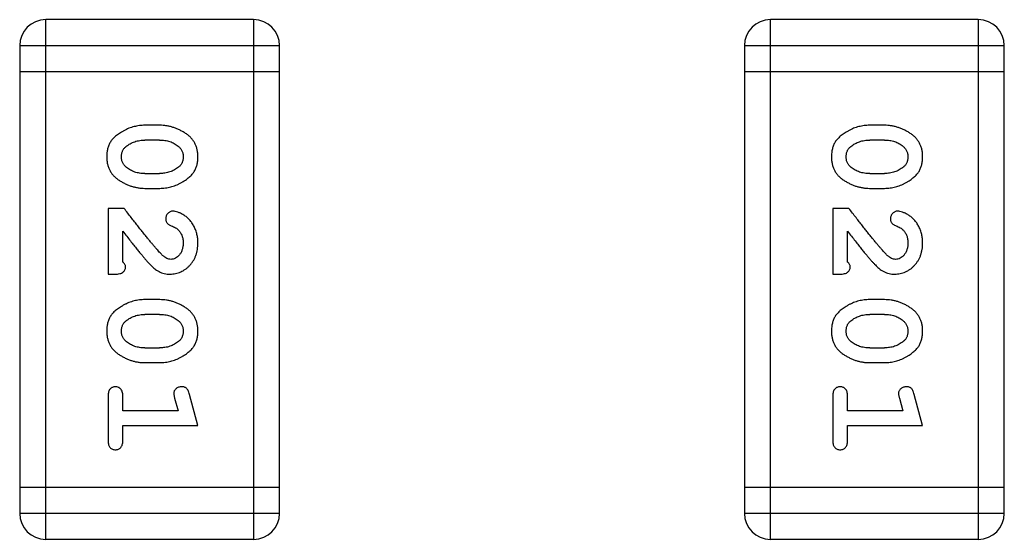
# Model space of a CAD drawing. Header units: millimetres. Extents: x 72 to 239, y 133 to 319.
# Tile 184 of 240: x 122.926 to 124.081, y 282.218 to 282.828. Entities that reach past the tile are written whole.
import ezdxf

# ---------------------------------------------------------------- set-up
doc = ezdxf.new("R2010")
doc.units = ezdxf.units.MM
doc.header["$LTSCALE"] = 5
doc.layers.get('0').update_dxf_attribs({"linetype": 'CONTINUOUS'})

msp = doc.modelspace()

# ---------------------------------------------------------------- linework, layer by layer
for p, q in [((122.9566, 282.218), (122.9566, 282.8276)), ((123.2004, 282.8276), (122.9566, 282.8276)), ((123.2004, 282.8276), (123.2004, 282.218)), ((123.8066, 282.218), (123.8066, 282.8276)), ((124.0504, 282.8276), (123.8066, 282.8276)), ((124.0504, 282.8276), (124.0504, 282.218)), ((122.9261, 282.7971), (122.9261, 282.2484)), ((122.9261, 282.7971), (123.2309, 282.7971)), ((123.2309, 282.2484), (123.2309, 282.7971)), ((123.7761, 282.7971), (123.7761, 282.2484)), ((123.7761, 282.7971), (124.0809, 282.7971)), ((124.0809, 282.2484), (124.0809, 282.7971)), ((122.9261, 282.7666), (123.2309, 282.7666)), ((123.7761, 282.7666), (124.0809, 282.7666)), ((123.0905, 282.7037), (123.0728, 282.7037)), ((123.9405, 282.7037), (123.9228, 282.7037)), ((123.0902, 282.6864), (123.073, 282.6864)), ((123.9403, 282.6864), (123.923, 282.6864)), ((123.073, 282.647), (123.0902, 282.647)), ((123.923, 282.647), (123.9403, 282.647)), ((123.0728, 282.6297), (123.0905, 282.6297)), ((123.9228, 282.6297), (123.9405, 282.6297)), ((123.0297, 282.6061), (123.0297, 282.5291)), ((123.0486, 282.6061), (123.0297, 282.6061)), ((123.8797, 282.6061), (123.8797, 282.5291)), ((123.8986, 282.6061), (123.8797, 282.6061)), ((123.047, 282.5432), (123.047, 282.5794)), ((123.897, 282.5432), (123.897, 282.5794)), ((123.0297, 282.5291), (123.0376, 282.5291)), ((123.8797, 282.5291), (123.8876, 282.5291)), ((123.0905, 282.4992), (123.0728, 282.4992)), ((123.9405, 282.4992), (123.9228, 282.4992)), ((123.0902, 282.4819), (123.073, 282.4819)), ((123.9403, 282.4819), (123.923, 282.4819)), ((123.073, 282.4425), (123.0902, 282.4425)), ((123.923, 282.4425), (123.9403, 282.4425)), ((123.0728, 282.4252), (123.0905, 282.4252)), ((123.9228, 282.4252), (123.9405, 282.4252)), ((123.0297, 282.3859), (123.0297, 282.334)), ((123.047, 282.3686), (123.047, 282.3859)), ((123.1351, 282.3513), (123.1253, 282.3879)), ((123.8797, 282.3859), (123.8797, 282.334)), ((123.897, 282.3686), (123.897, 282.3859)), ((123.9851, 282.3513), (123.9753, 282.3879)), ((123.1078, 282.3836), (123.112, 282.3686)), ((123.9579, 282.3836), (123.962, 282.3686)), ((123.112, 282.3686), (123.047, 282.3686)), ((123.962, 282.3686), (123.897, 282.3686)), ((123.047, 282.334), (123.047, 282.3513)), ((123.047, 282.3513), (123.1351, 282.3513)), ((123.897, 282.334), (123.897, 282.3513)), ((123.897, 282.3513), (123.9851, 282.3513)), ((123.2309, 282.2789), (122.9261, 282.2789)), ((124.0809, 282.2789), (123.7761, 282.2789)), ((123.2309, 282.2484), (122.9261, 282.2484)), ((124.0809, 282.2484), (123.7761, 282.2484)), ((122.9566, 282.218), (123.2004, 282.218)), ((123.8066, 282.218), (124.0504, 282.218))]:
    msp.add_line(p, q)
for centre, start, end in [((122.9566, 282.7971), 90, 180), ((123.2004, 282.7971), 0, 90), ((123.8066, 282.7971), 90, 180), ((124.0504, 282.7971), 0, 90), ((122.9566, 282.2484), 180, 270), ((123.2004, 282.2484), 270, 0), ((123.8066, 282.2484), 180, 270), ((124.0504, 282.2484), 270, 0)]:
    msp.add_arc(centre, 0.0305, start, end)
for points, knots in [([(123.0728, 282.7037), (123.0717, 282.7037), (123.0696, 282.7036), (123.0664, 282.7033), (123.0633, 282.7028), (123.0602, 282.7021), (123.0571, 282.7013), (123.0541, 282.7001), (123.0512, 282.6989), (123.0483, 282.6974), (123.0456, 282.6958), (123.043, 282.6942), (123.0407, 282.6925), (123.0386, 282.6909), (123.0367, 282.6892), (123.0351, 282.6875), (123.0336, 282.6858), (123.032, 282.6834), (123.0304, 282.6802), (123.0291, 282.676), (123.0283, 282.6715), (123.0282, 282.6683), (123.0282, 282.6666)], [0, 0, 0, 0, 0.049886, 0.09882, 0.148132, 0.19689, 0.246038, 0.295176, 0.345305, 0.395692, 0.445312, 0.491875, 0.535813, 0.577009, 0.616081, 0.652689, 0.687585, 0.720206, 0.785062, 0.85223, 0.923759, 1, 1, 1, 1]), ([(123.1351, 282.6669), (123.1351, 282.6683), (123.135, 282.6711), (123.1343, 282.6752), (123.1332, 282.679), (123.1316, 282.6826), (123.1295, 282.6859), (123.127, 282.689), (123.1241, 282.6918), (123.1207, 282.6942), (123.1171, 282.6964), (123.1134, 282.6983), (123.1097, 282.7), (123.1059, 282.7013), (123.1021, 282.7024), (123.0983, 282.7031), (123.0944, 282.7036), (123.0918, 282.7037), (123.0905, 282.7037)], [0, 0, 0, 0, 0.06692, 0.130834, 0.19258, 0.252759, 0.312631, 0.373411, 0.436359, 0.501894, 0.568244, 0.632472, 0.69556, 0.757163, 0.818592, 0.878885, 0.939235, 1, 1, 1, 1]), ([(123.9228, 282.7037), (123.9217, 282.7037), (123.9196, 282.7036), (123.9164, 282.7033), (123.9133, 282.7028), (123.9102, 282.7021), (123.9071, 282.7013), (123.9041, 282.7001), (123.9012, 282.6989), (123.8983, 282.6974), (123.8956, 282.6958), (123.893, 282.6942), (123.8907, 282.6925), (123.8886, 282.6909), (123.8867, 282.6892), (123.8851, 282.6875), (123.8836, 282.6858), (123.8821, 282.6834), (123.8804, 282.6802), (123.8791, 282.676), (123.8783, 282.6715), (123.8782, 282.6683), (123.8782, 282.6666)], [0, 0, 0, 0, 0.049886, 0.09882, 0.148132, 0.19689, 0.246038, 0.295176, 0.345305, 0.395692, 0.445312, 0.491875, 0.535813, 0.577009, 0.616081, 0.652689, 0.687585, 0.720206, 0.785062, 0.85223, 0.923759, 1, 1, 1, 1]), ([(123.9851, 282.6669), (123.9851, 282.6683), (123.985, 282.6711), (123.9843, 282.6752), (123.9832, 282.679), (123.9816, 282.6826), (123.9795, 282.6859), (123.977, 282.689), (123.9741, 282.6918), (123.9707, 282.6942), (123.9671, 282.6964), (123.9634, 282.6983), (123.9597, 282.7), (123.9559, 282.7013), (123.9521, 282.7024), (123.9483, 282.7031), (123.9444, 282.7036), (123.9418, 282.7037), (123.9405, 282.7037)], [0, 0, 0, 0, 0.06692, 0.130834, 0.19258, 0.252759, 0.312631, 0.373411, 0.436359, 0.501894, 0.568244, 0.632472, 0.69556, 0.757163, 0.818592, 0.878885, 0.939235, 1, 1, 1, 1]), ([(123.0507, 282.6787), (123.0515, 282.6793), (123.0531, 282.6806), (123.0557, 282.6821), (123.0583, 282.6834), (123.061, 282.6845), (123.0639, 282.6853), (123.0669, 282.686), (123.0699, 282.6863), (123.072, 282.6863), (123.073, 282.6864)], [0, 0, 0, 0, 0.124927, 0.248361, 0.370889, 0.492583, 0.61616, 0.741472, 0.869044, 1, 1, 1, 1]), ([(123.0902, 282.6864), (123.0913, 282.6863), (123.0934, 282.6863), (123.0964, 282.686), (123.0994, 282.6854), (123.1022, 282.6846), (123.1049, 282.6836), (123.1074, 282.6823), (123.1098, 282.6809), (123.1113, 282.6797), (123.112, 282.6791)], [0, 0, 0, 0, 0.135446, 0.266257, 0.393419, 0.517936, 0.639137, 0.758785, 0.879345, 1, 1, 1, 1]), ([(123.9008, 282.6787), (123.9015, 282.6793), (123.9031, 282.6806), (123.9057, 282.6821), (123.9083, 282.6834), (123.9111, 282.6845), (123.9139, 282.6853), (123.9169, 282.686), (123.9199, 282.6863), (123.922, 282.6863), (123.923, 282.6864)], [0, 0, 0, 0, 0.124927, 0.248361, 0.370889, 0.492583, 0.61616, 0.741472, 0.869044, 1, 1, 1, 1]), ([(123.9403, 282.6864), (123.9413, 282.6863), (123.9434, 282.6863), (123.9465, 282.686), (123.9494, 282.6854), (123.9522, 282.6846), (123.9549, 282.6836), (123.9574, 282.6823), (123.9598, 282.6809), (123.9613, 282.6797), (123.962, 282.6791)], [0, 0, 0, 0, 0.135446, 0.266257, 0.393419, 0.517936, 0.639137, 0.758785, 0.879345, 1, 1, 1, 1]), ([(123.0455, 282.6666), (123.0455, 282.6672), (123.0455, 282.6685), (123.0457, 282.6703), (123.0462, 282.672), (123.0468, 282.6736), (123.0475, 282.675), (123.0484, 282.6764), (123.0495, 282.6776), (123.0503, 282.6784), (123.0507, 282.6787)], [0, 0, 0, 0, 0.139844, 0.271849, 0.399162, 0.521619, 0.6402, 0.758957, 0.87828, 1, 1, 1, 1]), ([(123.112, 282.6791), (123.1125, 282.6787), (123.1134, 282.6779), (123.1146, 282.6766), (123.1156, 282.6752), (123.1164, 282.6736), (123.1171, 282.6721), (123.1175, 282.6704), (123.1178, 282.6686), (123.1178, 282.6674), (123.1178, 282.6668)], [0, 0, 0, 0, 0.13042, 0.256046, 0.378133, 0.498725, 0.620452, 0.742761, 0.869406, 1, 1, 1, 1]), ([(123.8955, 282.6666), (123.8955, 282.6672), (123.8955, 282.6685), (123.8958, 282.6703), (123.8962, 282.672), (123.8968, 282.6736), (123.8975, 282.675), (123.8984, 282.6764), (123.8995, 282.6776), (123.9003, 282.6784), (123.9008, 282.6787)], [0, 0, 0, 0, 0.139844, 0.271849, 0.399162, 0.521619, 0.6402, 0.758957, 0.87828, 1, 1, 1, 1]), ([(123.962, 282.6791), (123.9625, 282.6787), (123.9634, 282.6779), (123.9646, 282.6766), (123.9656, 282.6752), (123.9664, 282.6736), (123.9671, 282.6721), (123.9675, 282.6704), (123.9678, 282.6686), (123.9678, 282.6674), (123.9678, 282.6668)], [0, 0, 0, 0, 0.13042, 0.256046, 0.378133, 0.498725, 0.620452, 0.742761, 0.869406, 1, 1, 1, 1]), ([(123.0282, 282.6666), (123.0282, 282.6652), (123.0283, 282.6624), (123.029, 282.6583), (123.0301, 282.6544), (123.0317, 282.6509), (123.0337, 282.6475), (123.0362, 282.6445), (123.0392, 282.6417), (123.0426, 282.6392), (123.0462, 282.6371), (123.0498, 282.6351), (123.0536, 282.6334), (123.0573, 282.6321), (123.0611, 282.6311), (123.065, 282.6303), (123.0689, 282.6298), (123.0715, 282.6298), (123.0728, 282.6297)], [0, 0, 0, 0, 0.067217, 0.131051, 0.19272, 0.252824, 0.312745, 0.373449, 0.436041, 0.501494, 0.567761, 0.632087, 0.695096, 0.757109, 0.817993, 0.878657, 0.939311, 1, 1, 1, 1]), ([(123.0513, 282.6543), (123.0508, 282.6547), (123.0499, 282.6555), (123.0487, 282.6568), (123.0477, 282.6582), (123.0469, 282.6597), (123.0462, 282.6613), (123.0458, 282.663), (123.0455, 282.6648), (123.0455, 282.666), (123.0455, 282.6666)], [0, 0, 0, 0, 0.129853, 0.25607, 0.380154, 0.49978, 0.62208, 0.743277, 0.868791, 1, 1, 1, 1]), ([(123.0905, 282.6297), (123.0916, 282.6298), (123.0937, 282.6298), (123.0969, 282.6301), (123.1001, 282.6306), (123.1032, 282.6313), (123.1062, 282.6322), (123.1092, 282.6333), (123.1122, 282.6346), (123.1151, 282.6361), (123.1178, 282.6377), (123.1204, 282.6394), (123.1227, 282.641), (123.1248, 282.6427), (123.1266, 282.6444), (123.1283, 282.6461), (123.1297, 282.6478), (123.1313, 282.6502), (123.1329, 282.6534), (123.1342, 282.6575), (123.135, 282.6621), (123.1351, 282.6652), (123.1351, 282.6669)], [0, 0, 0, 0, 0.049855, 0.099516, 0.148482, 0.19758, 0.246804, 0.296268, 0.346517, 0.397047, 0.446826, 0.49336, 0.537801, 0.579207, 0.617974, 0.654833, 0.689171, 0.722088, 0.786392, 0.853518, 0.924186, 1, 1, 1, 1]), ([(123.1178, 282.6668), (123.1178, 282.6661), (123.1178, 282.6649), (123.1175, 282.6631), (123.1171, 282.6614), (123.1165, 282.6598), (123.1158, 282.6583), (123.1149, 282.657), (123.1138, 282.6557), (123.113, 282.655), (123.1125, 282.6546)], [0, 0, 0, 0, 0.138115, 0.270177, 0.397547, 0.520057, 0.63869, 0.757499, 0.878226, 1, 1, 1, 1]), ([(123.8782, 282.6666), (123.8782, 282.6652), (123.8783, 282.6624), (123.879, 282.6583), (123.8801, 282.6544), (123.8817, 282.6509), (123.8837, 282.6475), (123.8862, 282.6445), (123.8892, 282.6417), (123.8926, 282.6392), (123.8962, 282.6371), (123.8998, 282.6351), (123.9036, 282.6334), (123.9073, 282.6321), (123.9111, 282.6311), (123.915, 282.6303), (123.9189, 282.6298), (123.9215, 282.6298), (123.9228, 282.6297)], [0, 0, 0, 0, 0.067217, 0.131051, 0.19272, 0.252824, 0.312745, 0.373449, 0.436041, 0.501494, 0.567761, 0.632087, 0.695096, 0.757109, 0.817993, 0.878657, 0.939311, 1, 1, 1, 1]), ([(123.9013, 282.6543), (123.9008, 282.6547), (123.8999, 282.6555), (123.8987, 282.6568), (123.8977, 282.6582), (123.8969, 282.6597), (123.8962, 282.6613), (123.8958, 282.663), (123.8955, 282.6648), (123.8955, 282.666), (123.8955, 282.6666)], [0, 0, 0, 0, 0.129853, 0.25607, 0.380154, 0.49978, 0.62208, 0.743277, 0.868791, 1, 1, 1, 1]), ([(123.9405, 282.6297), (123.9416, 282.6298), (123.9437, 282.6298), (123.9469, 282.6301), (123.9501, 282.6306), (123.9532, 282.6313), (123.9562, 282.6322), (123.9592, 282.6333), (123.9622, 282.6346), (123.9651, 282.6361), (123.9678, 282.6377), (123.9704, 282.6394), (123.9727, 282.641), (123.9748, 282.6427), (123.9766, 282.6444), (123.9783, 282.6461), (123.9797, 282.6478), (123.9813, 282.6502), (123.9829, 282.6534), (123.9842, 282.6575), (123.985, 282.6621), (123.9851, 282.6652), (123.9851, 282.6669)], [0, 0, 0, 0, 0.049855, 0.099516, 0.148482, 0.19758, 0.246804, 0.296268, 0.346517, 0.397047, 0.446826, 0.49336, 0.537801, 0.579207, 0.617974, 0.654833, 0.689171, 0.722088, 0.786392, 0.853518, 0.924186, 1, 1, 1, 1]), ([(123.9678, 282.6668), (123.9678, 282.6661), (123.9678, 282.6649), (123.9675, 282.6631), (123.9671, 282.6614), (123.9665, 282.6598), (123.9658, 282.6583), (123.9649, 282.657), (123.9638, 282.6557), (123.963, 282.655), (123.9625, 282.6546)], [0, 0, 0, 0, 0.138115, 0.270177, 0.397547, 0.520057, 0.63869, 0.757499, 0.878226, 1, 1, 1, 1]), ([(123.073, 282.647), (123.072, 282.6471), (123.0699, 282.6471), (123.0668, 282.6474), (123.0639, 282.648), (123.0611, 282.6488), (123.0584, 282.6498), (123.0559, 282.6511), (123.0535, 282.6526), (123.052, 282.6537), (123.0513, 282.6543)], [0, 0, 0, 0, 0.135449, 0.266263, 0.393429, 0.516942, 0.639128, 0.758779, 0.879341, 1, 1, 1, 1]), ([(123.1125, 282.6546), (123.1117, 282.654), (123.1101, 282.6528), (123.1076, 282.6513), (123.105, 282.6499), (123.1022, 282.6489), (123.0994, 282.6481), (123.0964, 282.6475), (123.0934, 282.6471), (123.0913, 282.6471), (123.0902, 282.647)], [0, 0, 0, 0, 0.125331, 0.248948, 0.371201, 0.494032, 0.616811, 0.742104, 0.868849, 1, 1, 1, 1]), ([(123.923, 282.647), (123.922, 282.6471), (123.9199, 282.6471), (123.9169, 282.6474), (123.9139, 282.648), (123.9111, 282.6488), (123.9084, 282.6498), (123.9059, 282.6511), (123.9035, 282.6526), (123.902, 282.6537), (123.9013, 282.6543)], [0, 0, 0, 0, 0.135449, 0.266263, 0.393429, 0.516942, 0.639128, 0.758779, 0.879341, 1, 1, 1, 1]), ([(123.9625, 282.6546), (123.9617, 282.654), (123.9602, 282.6528), (123.9576, 282.6513), (123.955, 282.6499), (123.9522, 282.6489), (123.9494, 282.6481), (123.9464, 282.6475), (123.9434, 282.6471), (123.9413, 282.6471), (123.9403, 282.647)], [0, 0, 0, 0, 0.125331, 0.248948, 0.371201, 0.494032, 0.616811, 0.742104, 0.868849, 1, 1, 1, 1]), ([(123.0936, 282.5511), (123.0931, 282.5516), (123.0922, 282.5525), (123.0906, 282.5541), (123.0889, 282.556), (123.0869, 282.5582), (123.0848, 282.5607), (123.0825, 282.5634), (123.08, 282.5664), (123.0773, 282.5697), (123.0743, 282.5733), (123.0713, 282.5772), (123.0679, 282.5813), (123.0645, 282.5857), (123.0608, 282.5904), (123.0569, 282.5954), (123.0528, 282.6007), (123.05, 282.6043), (123.0486, 282.6061)], [0, 0, 0, 0, 0.026647, 0.057942, 0.094152, 0.134806, 0.180631, 0.231142, 0.286385, 0.346321, 0.411439, 0.481035, 0.555329, 0.634592, 0.718826, 0.807759, 0.901393, 1, 1, 1, 1]), ([(123.9436, 282.5511), (123.9431, 282.5516), (123.9422, 282.5525), (123.9406, 282.5541), (123.9389, 282.556), (123.937, 282.5582), (123.9348, 282.5607), (123.9325, 282.5634), (123.93, 282.5664), (123.9273, 282.5697), (123.9244, 282.5733), (123.9213, 282.5772), (123.918, 282.5813), (123.9145, 282.5857), (123.9108, 282.5904), (123.9069, 282.5954), (123.9028, 282.6007), (123.9, 282.6043), (123.8986, 282.6061)], [0, 0, 0, 0, 0.026647, 0.057942, 0.094152, 0.134806, 0.180631, 0.231142, 0.286385, 0.346321, 0.411439, 0.481035, 0.555329, 0.634592, 0.718826, 0.807759, 0.901393, 1, 1, 1, 1]), ([(123.1058, 282.603), (123.1053, 282.603), (123.1042, 282.6029), (123.1026, 282.6024), (123.1012, 282.6015), (123.0999, 282.6004), (123.0988, 282.5991), (123.098, 282.5975), (123.0974, 282.5959), (123.0974, 282.5948), (123.0974, 282.5942)], [0, 0, 0, 0, 0.120856, 0.239483, 0.360995, 0.490166, 0.620982, 0.746416, 0.870253, 1, 1, 1, 1]), ([(123.0974, 282.5942), (123.0974, 282.5937), (123.0974, 282.5927), (123.0977, 282.5914), (123.0982, 282.5901), (123.0989, 282.589), (123.0998, 282.5879), (123.1009, 282.5871), (123.1023, 282.5863), (123.1034, 282.5859), (123.1039, 282.5857)], [0, 0, 0, 0, 0.127347, 0.246131, 0.359406, 0.470543, 0.586092, 0.711469, 0.847022, 1, 1, 1, 1]), ([(123.1351, 282.5657), (123.1351, 282.5674), (123.135, 282.5708), (123.1341, 282.5757), (123.1327, 282.5805), (123.1307, 282.585), (123.1283, 282.5891), (123.1254, 282.5928), (123.1221, 282.5959), (123.1186, 282.5984), (123.115, 282.6004), (123.1117, 282.6018), (123.1087, 282.6028), (123.1067, 282.6029), (123.1058, 282.603)], [0, 0, 0, 0, 0.098286, 0.193983, 0.289056, 0.384352, 0.477435, 0.566197, 0.652355, 0.737986, 0.818188, 0.887401, 0.94802, 1, 1, 1, 1]), ([(123.9558, 282.603), (123.9553, 282.603), (123.9542, 282.6029), (123.9526, 282.6024), (123.9512, 282.6015), (123.9499, 282.6004), (123.9488, 282.5991), (123.948, 282.5975), (123.9474, 282.5959), (123.9474, 282.5948), (123.9474, 282.5942)], [0, 0, 0, 0, 0.120856, 0.239483, 0.360995, 0.490166, 0.620982, 0.746416, 0.870253, 1, 1, 1, 1]), ([(123.9474, 282.5942), (123.9474, 282.5937), (123.9474, 282.5927), (123.9477, 282.5914), (123.9482, 282.5901), (123.9489, 282.589), (123.9498, 282.5879), (123.9509, 282.5871), (123.9523, 282.5863), (123.9534, 282.5859), (123.9539, 282.5857)], [0, 0, 0, 0, 0.127347, 0.246131, 0.359406, 0.470543, 0.586092, 0.711469, 0.847022, 1, 1, 1, 1]), ([(123.9851, 282.5657), (123.9851, 282.5674), (123.985, 282.5708), (123.9841, 282.5757), (123.9827, 282.5805), (123.9807, 282.585), (123.9783, 282.5891), (123.9754, 282.5928), (123.9721, 282.5959), (123.9686, 282.5984), (123.965, 282.6004), (123.9617, 282.6018), (123.9587, 282.6028), (123.9567, 282.6029), (123.9558, 282.603)], [0, 0, 0, 0, 0.098286, 0.193983, 0.289056, 0.384352, 0.477435, 0.566197, 0.652355, 0.737986, 0.818188, 0.887401, 0.94802, 1, 1, 1, 1]), ([(123.1039, 282.5857), (123.1048, 282.5854), (123.1065, 282.5848), (123.1088, 282.5836), (123.1109, 282.5823), (123.1119, 282.5812), (123.1124, 282.5807)], [0, 0, 0, 0, 0.285518, 0.544185, 0.781367, 1, 1, 1, 1]), ([(123.9539, 282.5857), (123.9548, 282.5854), (123.9565, 282.5848), (123.9588, 282.5836), (123.9609, 282.5823), (123.9619, 282.5812), (123.9625, 282.5807)], [0, 0, 0, 0, 0.285518, 0.544185, 0.781367, 1, 1, 1, 1]), ([(123.047, 282.5794), (123.0486, 282.5774), (123.0516, 282.5736), (123.0559, 282.5681), (123.0598, 282.5631), (123.0634, 282.5587), (123.0666, 282.5547), (123.0694, 282.5513), (123.0719, 282.5484), (123.0734, 282.5466), (123.0741, 282.5458)], [0, 0, 0, 0, 0.176662, 0.337826, 0.484741, 0.617764, 0.73494, 0.837793, 0.926412, 1, 1, 1, 1]), ([(123.1124, 282.5807), (123.1129, 282.5802), (123.1137, 282.5792), (123.1148, 282.5776), (123.1157, 282.5759), (123.1165, 282.574), (123.1171, 282.5721), (123.1175, 282.5701), (123.1178, 282.568), (123.1178, 282.5666), (123.1178, 282.5659)], [0, 0, 0, 0, 0.121873, 0.243139, 0.363336, 0.485133, 0.607572, 0.734701, 0.864814, 1, 1, 1, 1]), ([(123.897, 282.5794), (123.8986, 282.5774), (123.9016, 282.5736), (123.9059, 282.5681), (123.9098, 282.5631), (123.9134, 282.5587), (123.9166, 282.5547), (123.9194, 282.5513), (123.9219, 282.5484), (123.9234, 282.5466), (123.9241, 282.5458)], [0, 0, 0, 0, 0.176662, 0.337826, 0.484741, 0.617764, 0.73494, 0.837793, 0.926412, 1, 1, 1, 1]), ([(123.9625, 282.5807), (123.9629, 282.5802), (123.9637, 282.5792), (123.9648, 282.5776), (123.9657, 282.5759), (123.9665, 282.574), (123.9671, 282.5721), (123.9675, 282.5701), (123.9678, 282.568), (123.9678, 282.5666), (123.9678, 282.5659)], [0, 0, 0, 0, 0.121873, 0.243139, 0.363336, 0.485133, 0.607572, 0.734701, 0.864814, 1, 1, 1, 1]), ([(123.1024, 282.5291), (123.1035, 282.5291), (123.1057, 282.5292), (123.1089, 282.5296), (123.112, 282.5305), (123.115, 282.5316), (123.1178, 282.5331), (123.1206, 282.5348), (123.1232, 282.5369), (123.1256, 282.5393), (123.1278, 282.542), (123.1298, 282.5448), (123.1314, 282.5479), (123.1328, 282.5511), (123.1338, 282.5545), (123.1346, 282.5581), (123.135, 282.5618), (123.1351, 282.5644), (123.1351, 282.5657)], [0, 0, 0, 0, 0.060981, 0.120256, 0.178148, 0.236115, 0.293993, 0.352864, 0.413358, 0.476056, 0.539296, 0.602396, 0.665116, 0.728325, 0.792919, 0.859317, 0.928302, 1, 1, 1, 1]), ([(123.1178, 282.5659), (123.1178, 282.5644), (123.1177, 282.5618), (123.1168, 282.5579), (123.1155, 282.5546), (123.1135, 282.5517), (123.1113, 282.5494), (123.1088, 282.5476), (123.1061, 282.5466), (123.1042, 282.5464), (123.1033, 282.5464)], [0, 0, 0, 0, 0.156344, 0.299348, 0.4327, 0.561, 0.682299, 0.791883, 0.89611, 1, 1, 1, 1]), ([(123.9524, 282.5291), (123.9535, 282.5291), (123.9557, 282.5292), (123.9589, 282.5296), (123.962, 282.5305), (123.965, 282.5316), (123.9679, 282.5331), (123.9706, 282.5348), (123.9732, 282.5369), (123.9756, 282.5393), (123.9778, 282.542), (123.9798, 282.5448), (123.9815, 282.5479), (123.9828, 282.5511), (123.9838, 282.5545), (123.9846, 282.5581), (123.9851, 282.5618), (123.9851, 282.5644), (123.9851, 282.5657)], [0, 0, 0, 0, 0.060981, 0.120256, 0.178148, 0.236115, 0.293993, 0.352864, 0.413358, 0.476056, 0.539296, 0.602396, 0.665116, 0.728325, 0.792919, 0.859317, 0.928302, 1, 1, 1, 1]), ([(123.9678, 282.5659), (123.9678, 282.5644), (123.9677, 282.5618), (123.9669, 282.5579), (123.9655, 282.5546), (123.9636, 282.5517), (123.9613, 282.5494), (123.9588, 282.5476), (123.9561, 282.5466), (123.9542, 282.5464), (123.9533, 282.5464)], [0, 0, 0, 0, 0.156344, 0.299348, 0.4327, 0.561, 0.682299, 0.791883, 0.89611, 1, 1, 1, 1]), ([(123.1033, 282.5464), (123.1025, 282.5464), (123.1009, 282.5466), (123.0984, 282.5475), (123.096, 282.5491), (123.0944, 282.5504), (123.0936, 282.5511)], [0, 0, 0, 0, 0.212836, 0.442809, 0.70317, 1, 1, 1, 1]), ([(123.9533, 282.5464), (123.9525, 282.5464), (123.9509, 282.5466), (123.9484, 282.5475), (123.946, 282.5491), (123.9444, 282.5504), (123.9436, 282.5511)], [0, 0, 0, 0, 0.212836, 0.442809, 0.70317, 1, 1, 1, 1]), ([(123.0376, 282.5291), (123.0387, 282.5291), (123.0406, 282.5291), (123.0433, 282.5296), (123.0456, 282.5302), (123.0473, 282.5313), (123.0486, 282.5326), (123.0495, 282.5341), (123.0501, 282.5359), (123.0502, 282.5371), (123.0502, 282.5377)], [0, 0, 0, 0, 0.1844, 0.34094, 0.473574, 0.586824, 0.690029, 0.789175, 0.890445, 1, 1, 1, 1]), ([(123.0502, 282.5377), (123.0501, 282.5382), (123.0501, 282.5391), (123.0494, 282.5405), (123.0484, 282.5419), (123.0475, 282.5428), (123.047, 282.5432)], [0, 0, 0, 0, 0.20611, 0.432681, 0.695597, 1, 1, 1, 1]), ([(123.0741, 282.5458), (123.0748, 282.5449), (123.0763, 282.5432), (123.0786, 282.5409), (123.0807, 282.5388), (123.0826, 282.5369), (123.0845, 282.5353), (123.0863, 282.5339), (123.0879, 282.5328), (123.09, 282.5317), (123.0925, 282.5306), (123.0957, 282.5297), (123.099, 282.5291), (123.1012, 282.5291), (123.1024, 282.5291)], [0, 0, 0, 0, 0.103002, 0.197728, 0.285279, 0.365235, 0.437224, 0.502446, 0.560545, 0.611446, 0.707576, 0.80349, 0.900532, 1, 1, 1, 1]), ([(123.8876, 282.5291), (123.8887, 282.5291), (123.8906, 282.5291), (123.8934, 282.5296), (123.8956, 282.5302), (123.8973, 282.5313), (123.8986, 282.5326), (123.8995, 282.5341), (123.9001, 282.5359), (123.9002, 282.5371), (123.9002, 282.5377)], [0, 0, 0, 0, 0.1844, 0.34094, 0.473574, 0.586824, 0.690029, 0.789175, 0.890445, 1, 1, 1, 1]), ([(123.9002, 282.5377), (123.9001, 282.5382), (123.9001, 282.5391), (123.8994, 282.5405), (123.8984, 282.5419), (123.8975, 282.5428), (123.897, 282.5432)], [0, 0, 0, 0, 0.20611, 0.432681, 0.695597, 1, 1, 1, 1]), ([(123.9241, 282.5458), (123.9249, 282.5449), (123.9263, 282.5432), (123.9286, 282.5409), (123.9307, 282.5388), (123.9327, 282.5369), (123.9345, 282.5353), (123.9363, 282.5339), (123.9379, 282.5328), (123.94, 282.5317), (123.9425, 282.5306), (123.9457, 282.5297), (123.949, 282.5291), (123.9512, 282.5291), (123.9524, 282.5291)], [0, 0, 0, 0, 0.103002, 0.197728, 0.285279, 0.365235, 0.437224, 0.502446, 0.560545, 0.611446, 0.707576, 0.80349, 0.900532, 1, 1, 1, 1]), ([(123.0728, 282.4992), (123.0717, 282.4992), (123.0696, 282.4991), (123.0664, 282.4988), (123.0633, 282.4983), (123.0602, 282.4976), (123.0571, 282.4968), (123.0541, 282.4956), (123.0512, 282.4944), (123.0483, 282.4929), (123.0456, 282.4913), (123.043, 282.4897), (123.0407, 282.488), (123.0386, 282.4864), (123.0367, 282.4847), (123.0351, 282.483), (123.0336, 282.4813), (123.032, 282.4789), (123.0304, 282.4757), (123.0291, 282.4715), (123.0283, 282.467), (123.0282, 282.4638), (123.0282, 282.4621)], [0, 0, 0, 0, 0.049886, 0.09882, 0.148132, 0.19689, 0.246038, 0.295176, 0.345305, 0.395692, 0.445312, 0.491875, 0.535813, 0.577009, 0.616081, 0.652689, 0.687585, 0.720206, 0.785062, 0.85223, 0.923759, 1, 1, 1, 1]), ([(123.1351, 282.4624), (123.1351, 282.4638), (123.135, 282.4666), (123.1343, 282.4707), (123.1332, 282.4745), (123.1316, 282.4781), (123.1295, 282.4814), (123.127, 282.4845), (123.1241, 282.4873), (123.1207, 282.4897), (123.1171, 282.4919), (123.1134, 282.4938), (123.1097, 282.4955), (123.1059, 282.4968), (123.1021, 282.4979), (123.0983, 282.4986), (123.0944, 282.4991), (123.0918, 282.4991), (123.0905, 282.4992)], [0, 0, 0, 0, 0.06692, 0.130834, 0.19258, 0.252759, 0.312631, 0.373411, 0.436359, 0.501894, 0.568244, 0.632472, 0.69556, 0.757163, 0.818592, 0.878885, 0.939235, 1, 1, 1, 1]), ([(123.9228, 282.4992), (123.9217, 282.4992), (123.9196, 282.4991), (123.9164, 282.4988), (123.9133, 282.4983), (123.9102, 282.4976), (123.9071, 282.4968), (123.9041, 282.4956), (123.9012, 282.4944), (123.8983, 282.4929), (123.8956, 282.4913), (123.893, 282.4897), (123.8907, 282.488), (123.8886, 282.4864), (123.8867, 282.4847), (123.8851, 282.483), (123.8836, 282.4813), (123.8821, 282.4789), (123.8804, 282.4757), (123.8791, 282.4715), (123.8783, 282.467), (123.8782, 282.4638), (123.8782, 282.4621)], [0, 0, 0, 0, 0.049886, 0.09882, 0.148132, 0.19689, 0.246038, 0.295176, 0.345305, 0.395692, 0.445312, 0.491875, 0.535813, 0.577009, 0.616081, 0.652689, 0.687585, 0.720206, 0.785062, 0.85223, 0.923759, 1, 1, 1, 1]), ([(123.9851, 282.4624), (123.9851, 282.4638), (123.985, 282.4666), (123.9843, 282.4707), (123.9832, 282.4745), (123.9816, 282.4781), (123.9795, 282.4814), (123.977, 282.4845), (123.9741, 282.4873), (123.9707, 282.4897), (123.9671, 282.4919), (123.9634, 282.4938), (123.9597, 282.4955), (123.9559, 282.4968), (123.9521, 282.4979), (123.9483, 282.4986), (123.9444, 282.4991), (123.9418, 282.4991), (123.9405, 282.4992)], [0, 0, 0, 0, 0.06692, 0.130834, 0.19258, 0.252759, 0.312631, 0.373411, 0.436359, 0.501894, 0.568244, 0.632472, 0.69556, 0.757163, 0.818592, 0.878885, 0.939235, 1, 1, 1, 1]), ([(123.0507, 282.4742), (123.0515, 282.4748), (123.0531, 282.4761), (123.0557, 282.4776), (123.0583, 282.4789), (123.061, 282.48), (123.0639, 282.4808), (123.0669, 282.4814), (123.0699, 282.4818), (123.072, 282.4818), (123.073, 282.4819)], [0, 0, 0, 0, 0.124927, 0.248361, 0.370889, 0.492583, 0.61616, 0.741472, 0.869044, 1, 1, 1, 1]), ([(123.0902, 282.4819), (123.0913, 282.4818), (123.0934, 282.4818), (123.0964, 282.4815), (123.0994, 282.4809), (123.1022, 282.4801), (123.1049, 282.4791), (123.1074, 282.4778), (123.1098, 282.4764), (123.1113, 282.4752), (123.112, 282.4746)], [0, 0, 0, 0, 0.135446, 0.266257, 0.393419, 0.517936, 0.639137, 0.758785, 0.879345, 1, 1, 1, 1]), ([(123.9008, 282.4742), (123.9015, 282.4748), (123.9031, 282.4761), (123.9057, 282.4776), (123.9083, 282.4789), (123.9111, 282.48), (123.9139, 282.4808), (123.9169, 282.4814), (123.9199, 282.4818), (123.922, 282.4818), (123.923, 282.4819)], [0, 0, 0, 0, 0.124927, 0.248361, 0.370889, 0.492583, 0.61616, 0.741472, 0.869044, 1, 1, 1, 1]), ([(123.9403, 282.4819), (123.9413, 282.4818), (123.9434, 282.4818), (123.9465, 282.4815), (123.9494, 282.4809), (123.9522, 282.4801), (123.9549, 282.4791), (123.9574, 282.4778), (123.9598, 282.4764), (123.9613, 282.4752), (123.962, 282.4746)], [0, 0, 0, 0, 0.135446, 0.266257, 0.393419, 0.517936, 0.639137, 0.758785, 0.879345, 1, 1, 1, 1]), ([(123.0455, 282.4621), (123.0455, 282.4627), (123.0455, 282.464), (123.0457, 282.4658), (123.0462, 282.4675), (123.0468, 282.4691), (123.0475, 282.4705), (123.0484, 282.4719), (123.0495, 282.4731), (123.0503, 282.4739), (123.0507, 282.4742)], [0, 0, 0, 0, 0.139844, 0.271849, 0.399162, 0.521619, 0.6402, 0.758957, 0.87828, 1, 1, 1, 1]), ([(123.112, 282.4746), (123.1125, 282.4742), (123.1134, 282.4734), (123.1146, 282.4721), (123.1156, 282.4707), (123.1164, 282.4691), (123.1171, 282.4675), (123.1175, 282.4658), (123.1178, 282.4641), (123.1178, 282.4629), (123.1178, 282.4622)], [0, 0, 0, 0, 0.13042, 0.256046, 0.378133, 0.498725, 0.620452, 0.742761, 0.869406, 1, 1, 1, 1]), ([(123.8955, 282.4621), (123.8955, 282.4627), (123.8955, 282.464), (123.8958, 282.4658), (123.8962, 282.4675), (123.8968, 282.4691), (123.8975, 282.4705), (123.8984, 282.4719), (123.8995, 282.4731), (123.9003, 282.4739), (123.9008, 282.4742)], [0, 0, 0, 0, 0.139844, 0.271849, 0.399162, 0.521619, 0.6402, 0.758957, 0.87828, 1, 1, 1, 1]), ([(123.962, 282.4746), (123.9625, 282.4742), (123.9634, 282.4734), (123.9646, 282.4721), (123.9656, 282.4707), (123.9664, 282.4691), (123.9671, 282.4675), (123.9675, 282.4658), (123.9678, 282.4641), (123.9678, 282.4629), (123.9678, 282.4622)], [0, 0, 0, 0, 0.13042, 0.256046, 0.378133, 0.498725, 0.620452, 0.742761, 0.869406, 1, 1, 1, 1]), ([(123.0282, 282.4621), (123.0282, 282.4607), (123.0283, 282.4579), (123.029, 282.4538), (123.0301, 282.4499), (123.0317, 282.4464), (123.0337, 282.443), (123.0362, 282.44), (123.0392, 282.4372), (123.0426, 282.4347), (123.0462, 282.4325), (123.0498, 282.4306), (123.0536, 282.4289), (123.0573, 282.4276), (123.0611, 282.4265), (123.065, 282.4258), (123.0689, 282.4253), (123.0715, 282.4253), (123.0728, 282.4252)], [0, 0, 0, 0, 0.067217, 0.131051, 0.19272, 0.252824, 0.312745, 0.373449, 0.436041, 0.501494, 0.567761, 0.632087, 0.695096, 0.757109, 0.817993, 0.878657, 0.939311, 1, 1, 1, 1]), ([(123.0513, 282.4498), (123.0508, 282.4502), (123.0499, 282.451), (123.0487, 282.4523), (123.0477, 282.4537), (123.0469, 282.4552), (123.0462, 282.4568), (123.0458, 282.4585), (123.0455, 282.4603), (123.0455, 282.4615), (123.0455, 282.4621)], [0, 0, 0, 0, 0.129853, 0.25607, 0.380154, 0.49978, 0.62208, 0.743277, 0.868791, 1, 1, 1, 1]), ([(123.0905, 282.4252), (123.0916, 282.4252), (123.0937, 282.4253), (123.0969, 282.4256), (123.1001, 282.4261), (123.1032, 282.4268), (123.1062, 282.4277), (123.1092, 282.4288), (123.1122, 282.4301), (123.1151, 282.4316), (123.1178, 282.4332), (123.1204, 282.4348), (123.1227, 282.4365), (123.1248, 282.4382), (123.1266, 282.4399), (123.1283, 282.4416), (123.1297, 282.4433), (123.1313, 282.4457), (123.1329, 282.4489), (123.1342, 282.453), (123.135, 282.4576), (123.1351, 282.4607), (123.1351, 282.4624)], [0, 0, 0, 0, 0.049855, 0.099516, 0.148482, 0.19758, 0.246804, 0.296268, 0.346517, 0.397047, 0.446826, 0.49336, 0.537801, 0.579207, 0.617974, 0.654833, 0.689171, 0.722088, 0.786392, 0.853518, 0.924186, 1, 1, 1, 1]), ([(123.1178, 282.4622), (123.1178, 282.4616), (123.1178, 282.4604), (123.1175, 282.4586), (123.1171, 282.4569), (123.1165, 282.4553), (123.1158, 282.4538), (123.1149, 282.4525), (123.1138, 282.4512), (123.113, 282.4505), (123.1125, 282.4501)], [0, 0, 0, 0, 0.138115, 0.270177, 0.397547, 0.520057, 0.63869, 0.757499, 0.878226, 1, 1, 1, 1]), ([(123.8782, 282.4621), (123.8782, 282.4607), (123.8783, 282.4579), (123.879, 282.4538), (123.8801, 282.4499), (123.8817, 282.4464), (123.8837, 282.443), (123.8862, 282.44), (123.8892, 282.4372), (123.8926, 282.4347), (123.8962, 282.4325), (123.8998, 282.4306), (123.9036, 282.4289), (123.9073, 282.4276), (123.9111, 282.4265), (123.915, 282.4258), (123.9189, 282.4253), (123.9215, 282.4253), (123.9228, 282.4252)], [0, 0, 0, 0, 0.067217, 0.131051, 0.19272, 0.252824, 0.312745, 0.373449, 0.436041, 0.501494, 0.567761, 0.632087, 0.695096, 0.757109, 0.817993, 0.878657, 0.939311, 1, 1, 1, 1]), ([(123.9013, 282.4498), (123.9008, 282.4502), (123.8999, 282.451), (123.8987, 282.4523), (123.8977, 282.4537), (123.8969, 282.4552), (123.8962, 282.4568), (123.8958, 282.4585), (123.8955, 282.4603), (123.8955, 282.4615), (123.8955, 282.4621)], [0, 0, 0, 0, 0.129853, 0.25607, 0.380154, 0.49978, 0.62208, 0.743277, 0.868791, 1, 1, 1, 1]), ([(123.9405, 282.4252), (123.9416, 282.4252), (123.9437, 282.4253), (123.9469, 282.4256), (123.9501, 282.4261), (123.9532, 282.4268), (123.9562, 282.4277), (123.9592, 282.4288), (123.9622, 282.4301), (123.9651, 282.4316), (123.9678, 282.4332), (123.9704, 282.4348), (123.9727, 282.4365), (123.9748, 282.4382), (123.9766, 282.4399), (123.9783, 282.4416), (123.9797, 282.4433), (123.9813, 282.4457), (123.9829, 282.4489), (123.9842, 282.453), (123.985, 282.4576), (123.9851, 282.4607), (123.9851, 282.4624)], [0, 0, 0, 0, 0.049855, 0.099516, 0.148482, 0.19758, 0.246804, 0.296268, 0.346517, 0.397047, 0.446826, 0.49336, 0.537801, 0.579207, 0.617974, 0.654833, 0.689171, 0.722088, 0.786392, 0.853518, 0.924186, 1, 1, 1, 1]), ([(123.9678, 282.4622), (123.9678, 282.4616), (123.9678, 282.4604), (123.9675, 282.4586), (123.9671, 282.4569), (123.9665, 282.4553), (123.9658, 282.4538), (123.9649, 282.4525), (123.9638, 282.4512), (123.963, 282.4505), (123.9625, 282.4501)], [0, 0, 0, 0, 0.138115, 0.270177, 0.397547, 0.520057, 0.63869, 0.757499, 0.878226, 1, 1, 1, 1]), ([(123.073, 282.4425), (123.072, 282.4426), (123.0699, 282.4426), (123.0668, 282.4429), (123.0639, 282.4435), (123.0611, 282.4443), (123.0584, 282.4453), (123.0559, 282.4466), (123.0535, 282.448), (123.052, 282.4492), (123.0513, 282.4498)], [0, 0, 0, 0, 0.135449, 0.266263, 0.393429, 0.516942, 0.639128, 0.758779, 0.879341, 1, 1, 1, 1]), ([(123.1125, 282.4501), (123.1117, 282.4495), (123.1101, 282.4483), (123.1076, 282.4468), (123.105, 282.4454), (123.1022, 282.4444), (123.0994, 282.4435), (123.0964, 282.443), (123.0934, 282.4426), (123.0913, 282.4426), (123.0902, 282.4425)], [0, 0, 0, 0, 0.125331, 0.248948, 0.371201, 0.494032, 0.616811, 0.742104, 0.868849, 1, 1, 1, 1]), ([(123.923, 282.4425), (123.922, 282.4426), (123.9199, 282.4426), (123.9169, 282.4429), (123.9139, 282.4435), (123.9111, 282.4443), (123.9084, 282.4453), (123.9059, 282.4466), (123.9035, 282.448), (123.902, 282.4492), (123.9013, 282.4498)], [0, 0, 0, 0, 0.135449, 0.266263, 0.393429, 0.516942, 0.639128, 0.758779, 0.879341, 1, 1, 1, 1]), ([(123.9625, 282.4501), (123.9617, 282.4495), (123.9602, 282.4483), (123.9576, 282.4468), (123.955, 282.4454), (123.9522, 282.4444), (123.9494, 282.4435), (123.9464, 282.443), (123.9434, 282.4426), (123.9413, 282.4426), (123.9403, 282.4425)], [0, 0, 0, 0, 0.125331, 0.248948, 0.371201, 0.494032, 0.616811, 0.742104, 0.868849, 1, 1, 1, 1]), ([(123.0384, 282.3969), (123.0378, 282.3969), (123.0366, 282.3968), (123.0349, 282.3963), (123.0334, 282.3955), (123.0321, 282.3943), (123.031, 282.3928), (123.0303, 282.3908), (123.0298, 282.3885), (123.0298, 282.3868), (123.0297, 282.3859)], [0, 0, 0, 0, 0.115051, 0.223278, 0.329269, 0.437893, 0.554681, 0.682591, 0.83103, 1, 1, 1, 1]), ([(123.047, 282.3859), (123.047, 282.3868), (123.047, 282.3885), (123.0465, 282.3908), (123.0458, 282.3928), (123.0447, 282.3943), (123.0433, 282.3955), (123.0419, 282.3963), (123.0402, 282.3968), (123.039, 282.3969), (123.0384, 282.3969)], [0, 0, 0, 0, 0.169102, 0.317658, 0.446239, 0.563118, 0.671828, 0.776546, 0.884858, 1, 1, 1, 1]), ([(123.1161, 282.3969), (123.1155, 282.3969), (123.1142, 282.3968), (123.1125, 282.3964), (123.1109, 282.3957), (123.1095, 282.3946), (123.1083, 282.3934), (123.1074, 282.3921), (123.1069, 282.3906), (123.1068, 282.3895), (123.1068, 282.389)], [0, 0, 0, 0, 0.138815, 0.27042, 0.39836, 0.52875, 0.654955, 0.771147, 0.884581, 1, 1, 1, 1]), ([(123.1253, 282.3879), (123.125, 282.3887), (123.1245, 282.3903), (123.1237, 282.3924), (123.1228, 282.394), (123.1217, 282.3952), (123.1206, 282.396), (123.1192, 282.3965), (123.1177, 282.3969), (123.1166, 282.3969), (123.1161, 282.3969)], [0, 0, 0, 0, 0.187321, 0.344927, 0.475328, 0.579604, 0.674244, 0.773631, 0.882025, 1, 1, 1, 1]), ([(123.8884, 282.3969), (123.8878, 282.3969), (123.8866, 282.3968), (123.8849, 282.3963), (123.8834, 282.3955), (123.8821, 282.3943), (123.881, 282.3928), (123.8803, 282.3908), (123.8798, 282.3885), (123.8798, 282.3868), (123.8797, 282.3859)], [0, 0, 0, 0, 0.115051, 0.223278, 0.329269, 0.437893, 0.554681, 0.682591, 0.83103, 1, 1, 1, 1]), ([(123.897, 282.3859), (123.897, 282.3868), (123.897, 282.3885), (123.8965, 282.3908), (123.8958, 282.3928), (123.8947, 282.3943), (123.8934, 282.3955), (123.8919, 282.3963), (123.8902, 282.3968), (123.889, 282.3969), (123.8884, 282.3969)], [0, 0, 0, 0, 0.169102, 0.317658, 0.446239, 0.563118, 0.671828, 0.776546, 0.884858, 1, 1, 1, 1]), ([(123.9661, 282.3969), (123.9655, 282.3969), (123.9642, 282.3968), (123.9625, 282.3964), (123.9609, 282.3957), (123.9595, 282.3946), (123.9583, 282.3934), (123.9574, 282.3921), (123.9569, 282.3906), (123.9569, 282.3895), (123.9568, 282.389)], [0, 0, 0, 0, 0.138815, 0.27042, 0.39836, 0.52875, 0.654955, 0.771147, 0.884581, 1, 1, 1, 1]), ([(123.9753, 282.3879), (123.975, 282.3887), (123.9745, 282.3903), (123.9737, 282.3924), (123.9728, 282.394), (123.9717, 282.3952), (123.9706, 282.396), (123.9692, 282.3965), (123.9677, 282.3969), (123.9666, 282.3969), (123.9661, 282.3969)], [0, 0, 0, 0, 0.187321, 0.344927, 0.475328, 0.579604, 0.674244, 0.773631, 0.882025, 1, 1, 1, 1]), ([(123.1068, 282.389), (123.1068, 282.3887), (123.1069, 282.3879), (123.1071, 282.3867), (123.1074, 282.3852), (123.1077, 282.3842), (123.1078, 282.3836)], [0, 0, 0, 0, 0.183151, 0.413144, 0.682305, 1, 1, 1, 1]), ([(123.9568, 282.389), (123.9568, 282.3887), (123.9569, 282.3879), (123.9571, 282.3867), (123.9574, 282.3852), (123.9577, 282.3842), (123.9579, 282.3836)], [0, 0, 0, 0, 0.183151, 0.413144, 0.682305, 1, 1, 1, 1]), ([(123.0297, 282.334), (123.0298, 282.3331), (123.0298, 282.3314), (123.0303, 282.3291), (123.031, 282.3271), (123.0321, 282.3256), (123.0334, 282.3244), (123.0349, 282.3236), (123.0366, 282.3231), (123.0378, 282.323), (123.0384, 282.323)], [0, 0, 0, 0, 0.169012, 0.317488, 0.445429, 0.560977, 0.67065, 0.776666, 0.88492, 1, 1, 1, 1]), ([(123.0384, 282.323), (123.039, 282.323), (123.0402, 282.3231), (123.0419, 282.3236), (123.0434, 282.3244), (123.0447, 282.3256), (123.0458, 282.3271), (123.0465, 282.3291), (123.047, 282.3314), (123.047, 282.3331), (123.047, 282.334)], [0, 0, 0, 0, 0.11517, 0.223509, 0.328254, 0.438012, 0.553651, 0.682263, 0.830856, 1, 1, 1, 1]), ([(123.8797, 282.334), (123.8798, 282.3331), (123.8798, 282.3314), (123.8803, 282.3291), (123.881, 282.3271), (123.8821, 282.3256), (123.8834, 282.3244), (123.8849, 282.3236), (123.8866, 282.3231), (123.8878, 282.323), (123.8884, 282.323)], [0, 0, 0, 0, 0.169012, 0.317488, 0.445429, 0.560977, 0.67065, 0.776666, 0.88492, 1, 1, 1, 1]), ([(123.8884, 282.323), (123.889, 282.323), (123.8902, 282.3231), (123.8919, 282.3236), (123.8934, 282.3244), (123.8947, 282.3256), (123.8958, 282.3271), (123.8965, 282.3291), (123.897, 282.3314), (123.897, 282.3331), (123.897, 282.334)], [0, 0, 0, 0, 0.11517, 0.223509, 0.328254, 0.438012, 0.553651, 0.682263, 0.830856, 1, 1, 1, 1])]:
    msp.add_open_spline(points, degree=3, knots=knots)

doc.saveas('drawing.dxf')
